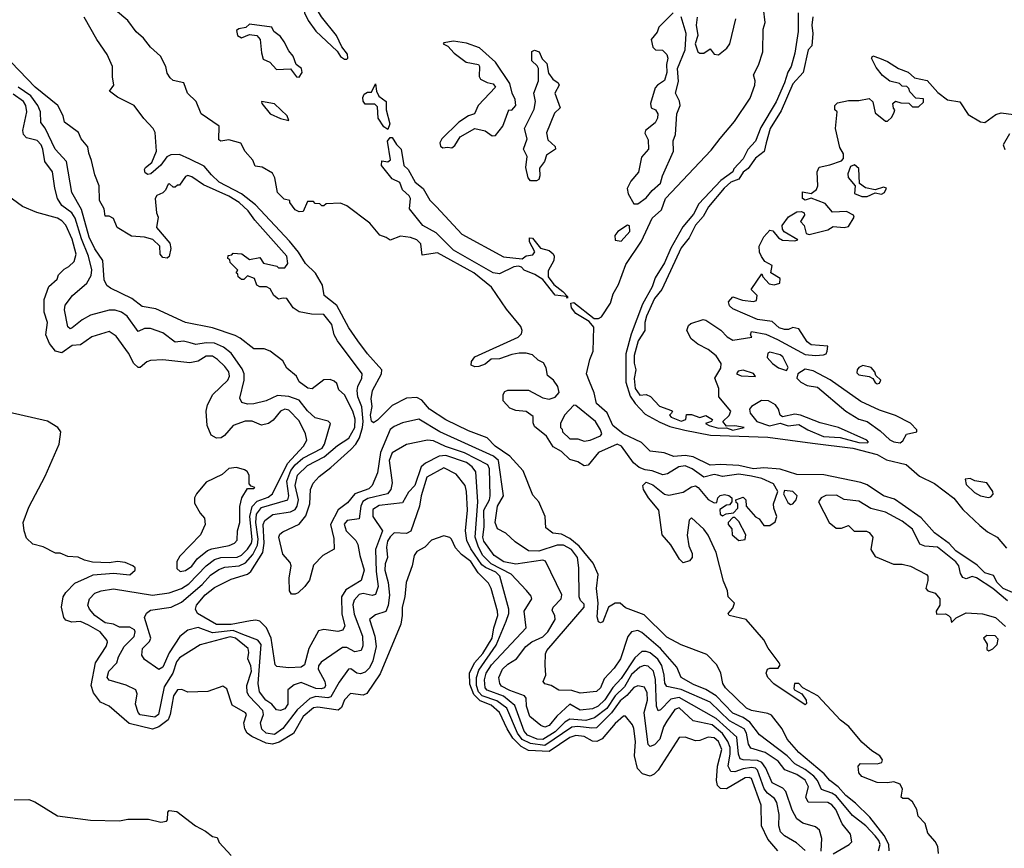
# Model space of a CAD drawing. Extents: x 2386423 to 2568864, y 578392 to 761999.
# Tile 236 of 256: x 2448911 to 2453680, y 703387 to 707402. Entities that reach past the tile are written whole.
import ezdxf

# ---------------------------------------------------------------- set-up
doc = ezdxf.new("R2010")
doc.units = 0

msp = doc.modelspace()

# ---------------------------------------------------------------- linework, layer by layer
at = {"layer": '0CON05XD'}
for points in [[(2450495, 707210), (2450500, 707215), (2450498.8, 707235), (2450470.8, 707270.8), (2450446, 707325), (2450373.3, 707415), (2450337.5, 707475), (2450315, 707492.5), (2450305, 707490), (2450293.9, 707466.1), (2450291.2, 707435), (2450307.7, 707397.7), (2450345, 707346.2), (2450449.2, 707249.2), (2450465, 707223.8), (2450485, 707210), (2450495, 707210)], [(2453361.7, 703361.7), (2453357.5, 703395), (2453345, 703420), (2453309.3, 703459.3), (2453297, 703507), (2453263, 703543), (2453256.7, 703575), (2453235, 703612.5), (2453215, 703627.5), (2453188.3, 703628.3), (2453180, 703635), (2453186.4, 703673.6), (2453175, 703696.7), (2453145, 703708.8), (2453115, 703703.8), (2453065, 703706.2), (2452990, 703735), (2452975, 703752.5), (2452972.5, 703785), (2452983, 703797), (2453065, 703796.2), (2453087.5, 703802.5), (2453090, 703815), (2453077.5, 703835), (2453038.5, 703858.5), (2452990.5, 703900.5), (2452927, 703977), (2452887.2, 704007.2), (2452777.1, 704125), (2452703.9, 704163.9), (2452685, 704186), (2452664.1, 704185.9), (2452660.7, 704160.7), (2452663.8, 704153.8), (2452700, 704135), (2452720, 704105), (2452721.7, 704088.3), (2452715, 704082.5), (2452564.4, 704184.4), (2452534.2, 704214.2), (2452526.2, 704235), (2452532.5, 704255), (2452545, 704260), (2452585, 704258.8), (2452594, 704275), (2452590, 704285), (2452536.1, 704356.1), (2452515, 704397.1), (2452430, 704495), (2452347.5, 704515), (2452342.5, 704525), (2452365, 704550), (2452372.5, 704575), (2452342.5, 704605), (2452340, 704635), (2452320.7, 704680.7), (2452285, 704820), (2452245, 704903.8), (2452225, 704932.5), (2452165, 704987.5), (2452153, 704977), (2452143.8, 704903.8), (2452152.5, 704852.5), (2452167.5, 704815), (2452167.5, 704795), (2452155, 704780), (2452125, 704770), (2452107, 704787), (2452065, 704857.5), (2452023.3, 704905), (2452007.5, 705025), (2451957.5, 705085), (2451932.5, 705125), (2451930, 705145), (2451945, 705160), (2451978.3, 705148.3), (2452035, 705102.5), (2452055, 705097.5), (2452125, 705112.5), (2452165, 705137.5), (2452185, 705142.5), (2452197.5, 705135), (2452245, 705077.5), (2452275, 705060), (2452288.3, 705061.7), (2452292.5, 705085), (2452304.1, 705095.9), (2452325, 705101.2), (2452345.9, 705095.9), (2452360, 705085), (2452360, 705065), (2452348.3, 705051.7), (2452335, 705050), (2452301.7, 705028.3), (2452303.3, 705005), (2452315, 704997.5), (2452333, 705007), (2452368.3, 705011.7), (2452390, 705035), (2452390, 705055), (2452381.7, 705061.7), (2452380, 705075), (2452415, 705087.5), (2452427.5, 705075), (2452430, 705045), (2452475, 704993.3), (2452493, 704983), (2452515, 704950), (2452545, 704950), (2452570.7, 704969.3), (2452578.8, 704995), (2452563.3, 705035), (2452562.5, 705055), (2452582.5, 705115), (2452562.4, 705152.4), (2452505, 705178.7), (2452455, 705190.2), (2452395, 705199.3), (2452315, 705189), (2452291.4, 705195), (2452275, 705198.3), (2452225, 705184.4), (2452167.8, 705225), (2452135, 705239.7), (2452104, 705235), (2452049.2, 705200.8), (2452025.7, 705195.7), (2451975, 705215.7), (2451940, 705220), (2451911.7, 705231.7), (2451884.2, 705254.2), (2451825.6, 705335), (2451805, 705344.2), (2451715, 705304), (2451665, 705242.5), (2451645, 705240), (2451615, 705260), (2451575, 705270), (2451535, 705310), (2451495, 705332.5), (2451463, 705383), (2451405, 705430), (2451398.3, 705448.3), (2451398.3, 705478.3), (2451365, 705503.3), (2451315, 705508), (2451285, 705520), (2451252.5, 705555), (2451252.5, 705585), (2451260.7, 705599.3), (2451275, 705606.7), (2451375, 705606.2), (2451445, 705569.4), (2451475, 705562.5), (2451505, 705571.9), (2451524.3, 705595), (2451518, 705625), (2451496, 705655), (2451468.1, 705678.1), (2451461.1, 705715), (2451448.3, 705738.3), (2451422.4, 705752.4), (2451395, 705777.5), (2451365, 705785.8), (2451330, 705785), (2451295, 705780), (2451235, 705758.6), (2451195, 705757.5), (2451165, 705732.9), (2451135, 705720.6), (2451115, 705719.2), (2451098, 705728), (2451099.2, 705745), (2451115, 705768.6), (2451325, 705863.1), (2451341.1, 705878.9), (2451345.5, 705895), (2451337.8, 705915), (2451269.4, 705999.4), (2451195.7, 706105), (2451110.8, 706175), (2450935, 706271.5), (2450860.7, 706260.7), (2450854.3, 706315), (2450835, 706334.2), (2450803.9, 706346.1), (2450755, 706352.5), (2450705, 706332.5), (2450687, 706347), (2450655, 706357.5), (2450607.5, 706415), (2450495, 706500), (2450465, 706512.5), (2450395, 706510), (2450385, 706500), (2450375, 706500), (2450365, 706510), (2450341.7, 706511.7), (2450335, 706520), (2450305, 706520), (2450285, 706472.5), (2450265, 706470), (2450245, 706480), (2450220, 706515), (2450220, 706525), (2450191.7, 706531.7), (2450160, 706565), (2450146.7, 706635), (2450135, 706657.5), (2450085, 706687.5), (2450051.7, 706691.7), (2450040.7, 706720.7), (2450002.7, 706762.7), (2449983, 706803), (2449925, 706820), (2449885, 706812.5), (2449875, 706820), (2449876.7, 706885), (2449790, 706945), (2449765.7, 707005.7), (2449723.8, 707045), (2449706.4, 707096.4), (2449655, 707106.7), (2449640.3, 707120.3), (2449625, 707142.5), (2449618.6, 707175), (2449592.9, 707225), (2449545, 707268.6), (2449511.7, 707311.7), (2449475, 707342.5), (2449435, 707398), (2449375, 707447.5)], [(2453730.9, 704620.9), (2453674.5, 704645), (2453645, 704674.4), (2453628.3, 704708.3), (2453585, 704722), (2453548.1, 704758.1), (2453445, 704827.5), (2453413.1, 704863.1), (2453342.5, 704915), (2453277.6, 704987.6), (2453185, 705052.9), (2453148.5, 705078.5), (2453095, 705094.5), (2453015, 705148), (2452985, 705159.2), (2452805.8, 705195.8), (2452675, 705198), (2452593.7, 705223.7), (2452515, 705230.9), (2452465, 705225.8), (2452395, 705241.5), (2452305, 705247.1), (2452255, 705242.5), (2452172.8, 705282.8), (2452135, 705289.4), (2452080, 705285), (2452032.7, 705302.7), (2451965, 705311.4), (2451923.1, 705353.1), (2451834, 705395), (2451784.3, 705435), (2451756.8, 705496.8), (2451705, 705542.5), (2451693.4, 705593.4), (2451671.7, 705648.3), (2451656.7, 705685), (2451672, 705755), (2451688.8, 705795), (2451691.7, 705911.7), (2451669.4, 705939.4), (2451605, 705977.5), (2451584, 706005), (2451581.2, 706028.8), (2451595, 706031.2), (2451694, 705954), (2451715, 705953.3), (2451728.8, 705961.2), (2451772.1, 706027.9), (2451785, 706072.5), (2451810.8, 706119.2), (2451846.7, 706215), (2451922.3, 706327.7), (2451975, 706440), (2452019.2, 706480.8), (2452038.8, 706535), (2452260.5, 706769.5), (2452304.4, 706825.6), (2452372.5, 706907.5), (2452449.2, 707020.8), (2452471.2, 707085), (2452473.8, 707105), (2452466, 707135), (2452489.4, 707180.6), (2452510, 707245), (2452512.9, 707355), (2452521.7, 707388.3), (2452514.4, 707455)], [(2452959.5, 703605), (2452912.6, 703642.6), (2452875.2, 703685.2), (2452834.5, 703715), (2452807.8, 703747.8), (2452685, 703850.9), (2452627.8, 703915), (2452604.2, 703965), (2452551.7, 704031.7), (2452535, 704040.6), (2452455, 704054.6), (2452431.4, 704065), (2452328.9, 704165), (2452317.5, 704185), (2452307.8, 704235), (2452287.5, 704275), (2452240, 704325), (2452115, 704372.9), (2452045, 704410.5), (2451935, 704518.2), (2451845, 704552.5), (2451820, 704575), (2451795, 704573.8), (2451763.8, 704555), (2451735, 704483.8), (2451725, 704478.8), (2451715, 704484), (2451708.6, 704508.6), (2451712.3, 704575), (2451705.5, 704645), (2451713.6, 704713.6), (2451689, 704769), (2451620.3, 704850.3), (2451575, 704887.7), (2451535, 704909.2), (2451494.1, 704914.1), (2451459.5, 704939.5), (2451455.8, 704995), (2451426.2, 705065), (2451397.3, 705097.3), (2451349.1, 705215), (2451285, 705286), (2451214.5, 705335), (2451175, 705375.4), (2451085, 705408.9), (2450975, 705462.5), (2450896.7, 705515), (2450858.7, 705558.7), (2450835, 705570.8), (2450785, 705568), (2450715, 705531.8), (2450645, 705461.2), (2450625, 705447.5), (2450615, 705456.2), (2450610.2, 705485), (2450617.9, 705527.9), (2450614.3, 705565), (2450620.6, 705605), (2450664.2, 705685), (2450666, 705705), (2450595, 705783.1), (2450549.1, 705845), (2450505, 705908.6), (2450446.5, 706016.5), (2450385.4, 706065.4), (2450378.2, 706115), (2450343.9, 706173.9), (2450295, 706220), (2450261.3, 706275), (2450218.5, 706328.5), (2450053.7, 706503.7), (2449985, 706557.8), (2449877.3, 706615), (2449839.5, 706649.5), (2449805, 706692.3), (2449735.8, 706725.8), (2449685, 706748.1), (2449642.8, 706747.2), (2449623.5, 706736.5), (2449595, 706697.1), (2449546.2, 706655), (2449531.4, 706651.4), (2449519.5, 706659.5), (2449516.2, 706675), (2449521.2, 706685), (2449550.7, 706709.3), (2449573.3, 706765), (2449567.5, 706855), (2449557.5, 706875), (2449512.2, 706922.2), (2449466, 706985), (2449385, 707025.8), (2449346.7, 707055), (2449367.5, 707085), (2449360, 707125), (2449360.8, 707175), (2449335, 707233.3), (2449285.6, 707305), (2449223.3, 707413.3)], [(2452681.2, 707435), (2452681.2, 707345), (2452665, 707240), (2452648, 707175), (2452632, 707148), (2452615.5, 707095), (2452575, 707003.8), (2452501.4, 706878.6), (2452475, 706813.3), (2452437.1, 706772.9), (2452415, 706727.5), (2452370.3, 706679.7), (2452365, 706664.2), (2452307.6, 706622.4), (2452200.8, 706509.2), (2452175, 706460), (2452122.3, 706397.7), (2452065.6, 706294.4), (2452035, 706223.3), (2451988.6, 706151.4), (2451975, 706106.7), (2451927.6, 706022.4), (2451872.5, 705877.5), (2451846.7, 705783.3), (2451846.4, 705645), (2451867.8, 705577.8), (2451892.2, 705542.2), (2451940.7, 705490.7), (2452011.4, 705451.4), (2452060.8, 705430.8), (2452132.1, 705412.1), (2452257.8, 705387.8), (2452535, 705378.8), (2452750.4, 705350.4), (2452946.7, 705325), (2453065, 705294.2), (2453109.4, 705269.4), (2453205, 705245.6), (2453269.1, 705189.1), (2453341.2, 705155), (2453435, 705084), (2453478.7, 705028.7), (2453560.7, 704950.7), (2453599.4, 704919.4), (2453646, 704895), (2453690.5, 704840.5)], [(2452076.2, 707435), (2452006.7, 707365), (2451998.3, 707341.7), (2451970, 707305), (2451978.3, 707268.3), (2451990, 707255), (2452025, 707253.3), (2452045, 707232.5), (2452050, 707215), (2452043.3, 707185), (2452045.9, 707145.9), (2452035, 707106.2), (2452000, 707085), (2451988.8, 707071.2), (2451966.7, 706995), (2451970, 706975), (2451990, 706965), (2452002.5, 706945), (2452000, 706925), (2451988.8, 706901.2), (2451942.5, 706865), (2451938.3, 706851.7), (2451955, 706820), (2451956.2, 706775), (2451922.5, 706735), (2451907.7, 706662.3), (2451871.2, 706618.8), (2451853, 706583), (2451858.3, 706558.3), (2451885, 706510), (2451905, 706510)], [(2452753.3, 707415), (2452748.2, 707375), (2452753.1, 707335), (2452747.5, 707275), (2452729.4, 707255), (2452706.5, 707145), (2452655, 707090.8), (2452599.3, 706960.7), (2452545.2, 706875), (2452527.1, 706805), (2452517.6, 706762.4), (2452475, 706730), (2452439.1, 706680.9), (2452415, 706662), (2452395, 706628.4), (2452355, 706613.7), (2452322.6, 706585), (2452248, 706495), (2452222, 706448), (2452185, 706405.8), (2452153.8, 706345), (2452115, 706295.9), (2452021, 706095), (2451985, 706050.7), (2451947.1, 705965), (2451939.1, 705935), (2451938.8, 705895), (2451905.9, 705845), (2451887, 705775), (2451887, 705737), (2451894.7, 705705), (2451886.9, 705663.1), (2451891.6, 705615), (2451915, 705581.8), (2451945, 705586), (2451966.1, 705576.1), (2452009.4, 705529.4), (2452068.3, 705508.3), (2452072.5, 705505), (2452067.5, 705495), (2452058.8, 705485), (2452066, 705475), (2452115, 705457.1), (2452137.1, 705465), (2452140.7, 705489.3), (2452165, 705489.2), (2452205, 705473.8), (2452235, 705483.3), (2452266.7, 705465), (2452262.5, 705455), (2452232.5, 705445), (2452250, 705435), (2452295, 705421.9), (2452335, 705423.8), (2452365, 705412.8), (2452420, 705425), (2452375, 705434.4), (2452335, 705432.5), (2452316.2, 705455), (2452346.8, 705483.2), (2452355.7, 705505), (2452297.5, 705575), (2452298, 705615), (2452278.8, 705665), (2452307.7, 705712.3), (2452308.8, 705735), (2452285, 705773.3), (2452245, 705804.3), (2452195, 705828.6), (2452164, 705855), (2452142, 705895), (2452150.3, 705919.7), (2452161.2, 705928.8), (2452221.7, 705948.3), (2452235, 705946), (2452307.3, 705897.3), (2452338.5, 705865), (2452365, 705848.7), (2452457, 705863), (2452450, 705875), (2452455, 705890), (2452525, 705878.6), (2452581.7, 705851.7), (2452715, 705778.8), (2452765, 705774), (2452805, 705777.5), (2452816.7, 705783.3), (2452822.5, 705795), (2452825, 705820), (2452745, 705826.2), (2452725, 705840), (2452685, 705903.3), (2452655, 705910), (2452635, 705900), (2452615, 705900), (2452589.3, 705909.3), (2452555, 705938.8), (2452485, 705948.6), (2452365, 706000), (2452348.8, 706015), (2452344, 706035), (2452365, 706058.8), (2452412.3, 706042.3), (2452465, 706036.7), (2452479.3, 706040.7), (2452482.5, 706065), (2452453.3, 706095), (2452505, 706170), (2452510, 706155), (2452541.7, 706121.7), (2452565, 706116.7), (2452592.5, 706125), (2452595, 706147.5), (2452550, 706175), (2452555, 706210), (2452520.7, 706230.7), (2452504.1, 706254.1), (2452493.8, 706275), (2452493.3, 706305), (2452515, 706350), (2452545, 706382.5), (2452558.3, 706378.3), (2452586.7, 706345), (2452605, 706334), (2452665, 706330), (2452680, 706335), (2452614.2, 706374.2), (2452605.9, 706385.9), (2452603.8, 706405), (2452635, 706446), (2452675, 706470), (2452698.3, 706471.7), (2452710, 706465), (2452712.5, 706455), (2452693, 706423), (2452710, 706405), (2452720, 706365), (2452735, 706360), (2452825, 706384), (2452850.7, 706399.3), (2452905, 706394), (2452925, 706400), (2452952.5, 706445), (2452950, 706455), (2452915, 706472), (2452848.3, 706468.3), (2452811.7, 706511.7), (2452745, 706537.5), (2452715, 706527.5), (2452702.5, 706535), (2452703.3, 706566.7), (2452745, 706560), (2452771.2, 706578.8), (2452776.1, 706596.1), (2452773.3, 706665), (2452783.6, 706686.4), (2452835, 706697.5), (2452891.7, 706718.3), (2452901.7, 706728.3), (2452901.7, 706751.7), (2452883, 706783), (2452862.5, 706875), (2452870, 706955), (2452860, 706965), (2452860, 706985), (2452871.7, 706998.3), (2452925, 707010), (2452975, 707010), (2453025, 707020), (2453043.6, 707003.6), (2453055, 706950), (2453105, 706910), (2453115, 706910), (2453135, 706930), (2453147, 706953), (2453150, 706965), (2453143, 706973), (2453140, 706995), (2453153, 707007), (2453178.3, 706998.3), (2453217, 706997), (2453235, 706980), (2453265, 706980), (2453288.3, 707001.7), (2453288.3, 707018.3), (2453251.7, 707021.7), (2453221.7, 707051.7), (2453218.3, 707068.3), (2453208.3, 707078.3), (2453185, 707080), (2453171.7, 707091.7), (2453125, 707103.3), (2453090.5, 707130.5), (2453059.3, 707169.3), (2453037.5, 707215), (2453043.3, 707226.7), (2453075.8, 707215.8), (2453115, 707198.8), (2453167.5, 707165), (2453215, 707146.7), (2453245, 707120), (2453306.1, 707106.1), (2453358.3, 707048.3), (2453405, 707013.3), (2453464.1, 707004.1), (2453505, 706942), (2453565, 706906.2), (2453585, 706903.8), (2453638.3, 706941.7), (2453665, 706950), (2453725, 706942)], [(2451905, 706510), (2451945, 706538), (2451975.3, 706574.7), (2452015, 706608.8), (2452024.4, 706645), (2452078.1, 706765), (2452076, 706815), (2452087.5, 706845), (2452094.4, 706945), (2452110.6, 706985), (2452107.3, 707007.3), (2452087.5, 707045), (2452102.1, 707102.1), (2452096.7, 707165), (2452133.8, 707255), (2452138.5, 707335), (2452115.6, 707415)], [(2452193.2, 707413.2), (2452187.1, 707375), (2452195.8, 707324.2), (2452182.5, 707285), (2452195, 707246.2), (2452205, 707240), (2452225, 707240), (2452255, 707260), (2452274.2, 707234.2), (2452295, 707231.2), (2452336.6, 707263.4), (2452351.2, 707285), (2452379.5, 707405)], [(2450265, 707123.3), (2450280, 707145), (2450276.7, 707165), (2450250, 707185), (2450236.2, 707225), (2450215, 707250), (2450192.5, 707295), (2450175, 707320), (2450142.5, 707345), (2450132.5, 707365), (2450025, 707380), (2450007, 707363), (2449973, 707357), (2449961.2, 707348.8), (2449966.7, 707325), (2449985, 707313.3), (2450025, 707330), (2450060, 707325), (2450076.2, 707306.2), (2450081.7, 707241.7), (2450090.7, 707210.7), (2450122.5, 707195), (2450155, 707160), (2450223.3, 707163.3), (2450252.5, 707125), (2450265, 707123.3)], [(2451005, 706780), (2451018.8, 706791.2), (2451045, 706833.8), (2451115, 706873.8), (2451165, 706863.3), (2451199.5, 706839.5), (2451215, 706841.2), (2451251.2, 706885), (2451280, 706965), (2451295, 706963.3), (2451314, 706986), (2451310.6, 707015), (2451296.1, 707046.1), (2451285, 707092), (2451215.5, 707195), (2451138.8, 707265), (2451075, 707288), (2451013.1, 707296.9), (2450965, 707290), (2450962.5, 707285), (2450985, 707273.3), (2451015, 707240), (2451073.3, 707195), (2451133.9, 707183.9), (2451138.8, 707175), (2451136.4, 707126.4), (2451143.6, 707113.6), (2451175, 707096.7), (2451205, 707090), (2451216.2, 707075), (2451131.4, 706985), (2451113.9, 706946.1), (2451085, 706935.6), (2451038.1, 706905), (2450956.2, 706825), (2450946.2, 706805), (2450949.3, 706789.3), (2450960.7, 706780.7), (2450983.6, 706783.6), (2451005, 706780)], [(2451415, 706620), (2451385, 706620), (2451373.8, 706635), (2451362, 706685), (2451368.3, 706738.3), (2451352, 706775), (2451368.8, 706825), (2451356.7, 706875), (2451402.7, 706967.3), (2451408.8, 707005), (2451401.2, 707045), (2451423.8, 707105), (2451423.3, 707165), (2451418, 707178), (2451391.7, 707201.7), (2451392.5, 707247.5), (2451405, 707253.3), (2451426.7, 707245), (2451442, 707212), (2451465, 707190), (2451471.7, 707141.7), (2451493.6, 707113.6), (2451520, 707095), (2451523.3, 707085), (2451503.3, 707045), (2451528.8, 706975), (2451501.7, 706948.3), (2451463, 706853), (2451469.3, 706819.3), (2451505, 706786.7), (2451505.8, 706775), (2451462.5, 706745), (2451453.3, 706715), (2451428.3, 706681.7), (2451431.2, 706645), (2451425, 706627.5), (2451415, 706620)], [(2453071.2, 703375), (2453078.4, 703405), (2453071.9, 703425), (2453055, 703446.4), (2453008.9, 703495), (2452945, 703545.3), (2452865, 703641.1), (2452845, 703654.3), (2452795, 703671.5), (2452774.8, 703715), (2452756.7, 703736.7), (2452715, 703769), (2452665, 703795.9), (2452628.7, 703835), (2452495, 703937.3), (2452447.5, 703997.5), (2452415, 704019.8), (2452365, 704041.6), (2452285, 704124.7), (2452235, 704156), (2452175, 704180.4), (2452115.7, 704215), (2452093.5, 704265), (2452014.1, 704355), (2451925, 704432.5), (2451905, 704442.5), (2451875, 704435.7), (2451856.9, 704413.1), (2451820.5, 704305), (2451790.4, 704259.6), (2451742.6, 704207.4), (2451724.4, 704165), (2451705, 704145.8), (2451625, 704138.6), (2451585, 704150.6), (2451523.1, 704153.1), (2451485, 704176.2), (2451453.9, 704183.9), (2451446.7, 704195), (2451460, 704225), (2451456.1, 704273.9), (2451458.3, 704328.3), (2451464.3, 704345), (2451645.8, 704555), (2451645, 704570), (2451626.7, 704586.7), (2451620.5, 704605), (2451619.5, 704745), (2451612.2, 704795), (2451584.6, 704835), (2451545, 704856), (2451515, 704855.2), (2451425, 704826.1), (2451375, 704828.2), (2451311.7, 704871.7), (2451265, 704914.2), (2451226, 704935), (2451214.5, 704965), (2451225.3, 705045), (2451253.8, 705095), (2451230, 705265), (2451206.4, 705286.4), (2450945.8, 705405), (2450845, 705466.2), (2450765, 705447.8), (2450725, 705431.1), (2450705, 705415.7), (2450659.2, 705305), (2450644.6, 705205.4), (2450618.9, 705145), (2450602.2, 705127.8), (2450535.2, 705104.8), (2450498.8, 705061.2), (2450453.1, 705026.9), (2450416.2, 704955), (2450432.9, 704887.1), (2450433.9, 704836.1), (2450380, 704805), (2450335, 704758), (2450314.2, 704685.8), (2450292.5, 704655), (2450260, 704625), (2450245, 704617.5), (2450228.3, 704618.3), (2450217.5, 704635), (2450216, 704695), (2450226.1, 704756.1), (2450220.7, 704770.7), (2450185, 704812.5), (2450165.8, 704895), (2450171.1, 704908.9), (2450185, 704920.8), (2450265, 704957.5), (2450297.3, 704997.3), (2450315.9, 705055), (2450320, 705125), (2450333.3, 705156.7), (2450361.4, 705188.6), (2450418.6, 705231.4), (2450515, 705319.6), (2450539.2, 705345), (2450556.4, 705375), (2450572.3, 705425), (2450574.8, 705455), (2450568.3, 705525), (2450549.2, 705575), (2450545.3, 705605), (2450548.7, 705625), (2450568.9, 705665), (2450569.6, 705685), (2450450, 705845), (2450433.8, 705875), (2450423.8, 705925), (2450385, 705972.5), (2450325, 705975.4), (2450265, 705986.8), (2450235.6, 706005), (2450205, 706050), (2450187, 706053), (2450165, 706047.5), (2450142.5, 706065), (2450125, 706097.5), (2450107, 706107), (2450075, 706107.5), (2450060, 706115), (2450048.3, 706148.3), (2450015, 706160), (2449997, 706143), (2449985, 706142.5), (2449970, 706155), (2449968.3, 706168.3), (2449960, 706175), (2449968.3, 706188.3), (2449930, 706225), (2449928.3, 706238.3), (2449920, 706245), (2449921.7, 706258.3), (2449938.3, 706261.7), (2449945, 706270), (2449987, 706267), (2450025, 706240), (2450075, 706250), (2450091.7, 706221.7), (2450157, 706207), (2450165, 706200), (2450195, 706200), (2450209.3, 706220.7), (2450205.6, 706255), (2450049.6, 706429.6), (2450017.5, 706475), (2449974.4, 706515), (2449925, 706546.2), (2449800.8, 706600.8), (2449745, 706640), (2449725, 706645.8), (2449715, 706642.5), (2449685, 706600), (2449675, 706600), (2449665, 706590), (2449655, 706590), (2449637, 706607), (2449630, 706605), (2449617.5, 706575), (2449605, 706562.5), (2449575, 706550), (2449567.5, 706535), (2449573.3, 706465), (2449581.2, 706445), (2449574.3, 706395), (2449638.3, 706318.3), (2449643, 706293), (2449636, 706254), (2449625, 706246.2), (2449605, 706250), (2449592, 706265), (2449590, 706305), (2449555.8, 706335.8), (2449515, 706347.1), (2449452.5, 706352.5), (2449384.1, 706394.1), (2449365, 706437.5), (2449345, 706450), (2449325, 706450), (2449320, 706485), (2449298, 706525), (2449296.1, 706596.1), (2449275, 706650), (2449259.4, 706719.4), (2449245.7, 706755), (2449242, 706785), (2449209.2, 706825), (2449196.2, 706855), (2449128.8, 706905), (2449122.5, 706935), (2449096.7, 706985), (2448985.5, 707075), (2448869.6, 707195)], [(2452850.5, 703359.5), (2452928, 703405), (2452941.2, 703418.8), (2452934.3, 703455), (2452894.5, 703504.5), (2452863.3, 703575), (2452845, 703597.5), (2452825, 703607.9), (2452730.8, 703610.8), (2452718.9, 703635), (2452732.3, 703685), (2452715, 703716.1), (2452675, 703744), (2452616.3, 703766.3), (2452585, 703809.1), (2452521.5, 703851.5), (2452451.7, 703871.7), (2452441.6, 703891.6), (2452432.1, 703945), (2452419.7, 703965), (2452349.2, 704005), (2452255, 704094.2), (2452115, 704156.1), (2452045, 704170.9), (2452036.2, 704186.2), (2452031.9, 704225), (2452021.8, 704271.8), (2452002.5, 704302.5), (2451965, 704333.3), (2451945, 704340.8), (2451925, 704339.5), (2451889.9, 704310.1), (2451825, 704209.6), (2451784.5, 704165.5), (2451745, 704106.8), (2451712.3, 704075), (2451685, 704062.9), (2451625, 704056.1), (2451575, 704084.5), (2451512.9, 704027.1), (2451475, 703981.1), (2451455, 703973.5), (2451435, 703981.4), (2451382.5, 704025), (2451366.1, 704075), (2451364, 704114), (2451356.5, 704125), (2451285, 704150.9), (2451245, 704172.7), (2451236.7, 704185), (2451232.2, 704215), (2451250, 704255), (2451275, 704279.5), (2451317.1, 704305), (2451362.2, 704365), (2451392.5, 704387.5), (2451445, 704411.8), (2451469.4, 704435), (2451504.6, 704495), (2451503.1, 704513.1), (2451489.5, 704540.5), (2451495.6, 704555), (2451534.5, 704595), (2451536.4, 704615), (2451458.1, 704778.1), (2451445, 704783.3), (2451315, 704763.3), (2451256, 704775), (2451209.2, 704805), (2451159.2, 704875), (2451153.9, 704895), (2451160.6, 704945), (2451158.8, 705025), (2451185.9, 705075), (2451189.1, 705095), (2451186.9, 705225), (2451178.5, 705245), (2451065, 705303), (2450973, 705333), (2450915, 705361.3), (2450886.4, 705363.6), (2450785, 705344), (2450715, 705302.9), (2450700, 705265), (2450715, 705157.5), (2450709.6, 705125), (2450692.7, 705105), (2450598.1, 705081.9), (2450573.2, 705066.8), (2450563.4, 705045), (2450555, 704982.9), (2450496.7, 704975), (2450482.1, 704957.9), (2450492.5, 704925), (2450538.6, 704878.6), (2450549.2, 704859.2), (2450558.5, 704805), (2450580.4, 704735), (2450565, 704684.2), (2450491.6, 704638.4), (2450470.4, 704605), (2450471.1, 704521.1), (2450485.6, 704465), (2450476.5, 704443.5), (2450452.9, 704437.1), (2450385, 704447.5), (2450359.2, 704440.8), (2450312, 704355), (2450291.4, 704275), (2450275, 704264.4), (2450215, 704260.4), (2450157.3, 704267.3), (2450148.8, 704275), (2450129.1, 704405), (2450107.1, 704455), (2450075, 704486.6), (2450055, 704492.5), (2450028.9, 704488.9), (2449935, 704471.9), (2449865, 704471.6), (2449772.5, 704525), (2449763.3, 704545), (2449768.2, 704565), (2449810, 704615), (2449855, 704649.6), (2449935, 704690), (2450014.3, 704715.7), (2450031.5, 704728.5), (2450089.3, 704820.7), (2450096.1, 704865), (2450091.1, 704955), (2450098.2, 704975), (2450136.5, 705003.5), (2450223.2, 705016.8), (2450245, 705029.1), (2450255.3, 705045), (2450261.4, 705075), (2450245.3, 705145), (2450256.6, 705195), (2450305, 705241.6), (2450386.4, 705283.6), (2450451.2, 705338.8), (2450505, 705374.7), (2450535.2, 705425), (2450536, 705466), (2450525.2, 705505.2), (2450485, 705584), (2450457.6, 705607.6), (2450448, 705638), (2450435, 705650.6), (2450415, 705657.8), (2450385, 705657.1), (2450327.7, 705612.3), (2450306.1, 705616.1), (2450265, 705646.7), (2450251.2, 705675), (2450205, 705713.8), (2450185, 705748.8), (2450125, 705796.2), (2450096.1, 705806.1), (2450045, 705806.7), (2449978.9, 705858.9), (2449955, 705871.1), (2449845, 705908.5), (2449715, 705934.3), (2449570.6, 706000.6), (2449505, 706011.1), (2449455, 706050.8), (2449350.6, 706100.6), (2449334.1, 706114.1), (2449321.1, 706141.1), (2449313.2, 706235), (2449275, 706291.5), (2449248, 706348), (2449211.2, 706481.2), (2449164.4, 706565), (2449138.2, 706715), (2449083.6, 706773.6), (2449035.3, 706875.3), (2449013.1, 706903.1), (2449011.5, 706955), (2448999.6, 706985), (2448965, 707032.7), (2448904.2, 707074.2)], [(2450695, 706870), (2450675, 706882.5), (2450646.7, 706925), (2450645, 706980), (2450631.7, 706991.7), (2450585, 706992.5), (2450575, 707007.5), (2450573.3, 707025), (2450579.5, 707040.5), (2450595, 707050), (2450615, 707050), (2450635, 707090), (2450640, 707055), (2450651.2, 707031.2), (2450686, 707005), (2450686, 706965), (2450703.3, 706896.7), (2450695, 706870)], [(2449022.9, 706775), (2449015, 706795.6), (2448996.5, 706816.5), (2448945, 706829.6), (2448929.1, 706845), (2448926.9, 706865), (2448945.8, 706955), (2448940.6, 706985), (2448930, 707005), (2448880.1, 707040.1)], [(2450215, 706913.3), (2450206.7, 706935), (2450145, 706994), (2450082.5, 707005), (2450083.3, 706995), (2450125, 706946.2), (2450175, 706922), (2450215, 706913.3)], [(2451565, 706052.5), (2451560, 706060), (2451505, 706066.2), (2451445, 706142.5), (2451407, 706167), (2451355, 706187.5), (2451341.7, 706201.7), (2451326.7, 706206.7), (2451305, 706203.3), (2451235, 706170), (2451205, 706175.8), (2451012, 706285), (2450928.8, 706368.8), (2450864.2, 706405), (2450799.4, 706485), (2450803.8, 706535), (2450798.3, 706548.3), (2450765, 706577.5), (2450753, 706613), (2450715, 706631.2), (2450664, 706695), (2450665, 706717.5), (2450695, 706712.5), (2450707, 706723), (2450693, 706813), (2450705, 706830), (2450715, 706830), (2450736.2, 706796.2), (2450758.8, 706775), (2450772.5, 706695), (2450793.3, 706675), (2450826.7, 706615), (2450865, 706583.8), (2450897.5, 706527.5), (2450929.2, 706495), (2451052.4, 706362.4), (2451255, 706253.3), (2451345, 706242.5), (2451365, 706257.5), (2451397, 706263), (2451407, 706277), (2451380, 706325), (2451380, 706345), (2451395, 706342.5), (2451433.8, 706293.8), (2451475, 706283.3), (2451495, 706267.5), (2451500, 706255), (2451497.5, 706235), (2451471.2, 706185), (2451470, 706155), (2451498.8, 706118.8), (2451542.5, 706085), (2451565, 706060), (2451565, 706052.5)], [(2453705, 706849.2), (2453674.5, 706795), (2453683.3, 706773.3)], [(2452792.7, 703372.7), (2452796.4, 703435), (2452784.5, 703474.5), (2452765, 703491.4), (2452705, 703508.1), (2452675, 703529.2), (2452652.3, 703572.3), (2452622.3, 703662.3), (2452607.3, 703677.3), (2452555, 703703.8), (2452525.6, 703775.6), (2452505, 703802.9), (2452485, 703812.5), (2452414.8, 703814.8), (2452400.9, 703820.9), (2452392.4, 703842.4), (2452384.6, 703925), (2452285, 704015.7), (2452105, 704116.9), (2452065, 704109.2), (2452015, 704057.1), (2452003.5, 704053.5), (2451994.7, 704074.7), (2451990, 704205), (2451980.3, 704245), (2451955, 704269.7), (2451935, 704272.2), (2451915, 704264.6), (2451875, 704228.6), (2451840.7, 704169.3), (2451794.7, 704125.3), (2451755, 704064.2), (2451695, 704019.5), (2451653.6, 704006.4), (2451575, 704013.1), (2451551.8, 703998.2), (2451505, 703950.8), (2451445, 703914.4), (2451416.9, 703915), (2451370.8, 703935), (2451353.8, 703955), (2451308.9, 704078.9), (2451255, 704123.4), (2451175, 704153.2), (2451166.2, 704165), (2451162.6, 704202.6), (2451170.8, 704235), (2451196.7, 704275), (2451364.4, 704455), (2451354.5, 704535), (2451392.2, 704595), (2451388.2, 704608.2), (2451365.3, 704635.3), (2451291.8, 704715), (2451194.7, 704765), (2451155, 704805.9), (2451133.5, 704845), (2451117.2, 704895), (2451130, 705065), (2451120.6, 705210.6), (2451102.5, 705235), (2451075, 705255.8), (2450975, 705290.7), (2450943.3, 705286.7), (2450876.7, 705253.3), (2450855, 705235.4), (2450824.3, 705145), (2450795, 705112), (2450765, 705060), (2450652.6, 705047.4), (2450621.6, 705028.4), (2450621.2, 704995), (2450668.1, 704925), (2450634.1, 704835), (2450638.4, 704728.4), (2450646.9, 704655), (2450635, 704615.7), (2450618.9, 704611.1), (2450575, 704621.8), (2450555, 704616), (2450531.7, 704588.3), (2450524.3, 704565.7), (2450531.7, 704521.7), (2450572, 704415), (2450572.6, 704367.4), (2450565.5, 704345), (2450535, 704338.8), (2450495, 704359.6), (2450475, 704359.1), (2450372.1, 704287.9), (2450358.4, 704271.6), (2450357.5, 704255), (2450389.3, 704195), (2450392.3, 704175), (2450386.9, 704165), (2450371.3, 704158.7), (2450345, 704161.1), (2450275, 704190.6), (2450241.1, 704178.9), (2450210, 704155), (2450210, 704085), (2450195, 704061.9), (2450175, 704054.3), (2450155, 704058), (2450132.2, 704085), (2450103.1, 704105), (2450073.3, 704145), (2450065.9, 704185), (2450081.3, 704375), (2450065, 704394.5), (2449992.2, 704422.2), (2449945, 704441.5), (2449845, 704431), (2449775, 704456.4), (2449725, 704444.3), (2449687.4, 704412.6), (2449635.7, 704334.3), (2449605, 704264.3), (2449585, 704253.8), (2449515, 704301.4), (2449502.1, 704322.1), (2449506.2, 704355), (2449540.7, 704389.3), (2449546.5, 704405), (2449516, 704505), (2449525, 704526.2), (2449545, 704540.6), (2449645, 704554.7), (2449695, 704578.8), (2449794.6, 704665), (2449835, 704709.6), (2449875, 704737.5), (2449905, 704748.6), (2449975, 704755.7), (2450005, 704770.5), (2450039.9, 704810.1), (2450062.4, 704855), (2450065.7, 704885), (2450055.4, 704965.4), (2450058.5, 705005), (2450082.8, 705037.2), (2450209.5, 705075), (2450215.3, 705095), (2450205.5, 705165), (2450225, 705217.3), (2450245.1, 705244.9), (2450282.5, 705277.5), (2450376, 705325), (2450387.6, 705345), (2450417.1, 705445), (2450405.5, 705455.5), (2450341.9, 705471.9), (2450305, 705506.5), (2450265, 705557.7), (2450215, 705575.9), (2450160, 705580), (2450105, 705554.4), (2450045, 705540.6), (2450015, 705539.2), (2449987.5, 705547.5), (2449978, 705568), (2449997.9, 705655), (2449998.5, 705685), (2449989.1, 705709.1), (2449935.2, 705785.2), (2449898.9, 705815), (2449855, 705834.2), (2449815, 705836.5), (2449765, 705828.2), (2449736.4, 705836.4), (2449705, 705843.4), (2449665, 705839.6), (2449605, 705884.6), (2449545, 705905.4), (2449515.4, 705904.6), (2449485, 705891.2), (2449431.5, 705965), (2449405, 705983.9), (2449374.2, 705994.2), (2449345, 705993.4), (2449255, 705970), (2449213.3, 705946.7), (2449165, 705908), (2449155, 705904), (2449145, 705913.3), (2449128.2, 705995), (2449132.1, 706017.9), (2449166.7, 706065), (2449236.2, 706125), (2449257.7, 706162.3), (2449260.1, 706190.1), (2449245.2, 706255), (2449210.5, 706340.5), (2449179.9, 706439.9), (2449163.2, 706465), (2449115, 706501.1), (2449094.7, 706535), (2449080.9, 706585), (2449070.8, 706665), (2449032.4, 706715), (2449022.9, 706775)], [(2453015, 706544.4), (2453055, 706562.5), (2453085, 706556.7), (2453100, 706565), (2453110, 706585), (2453095, 706590), (2453055, 706577.5), (2453007.5, 706587.5), (2452978.3, 706608.3), (2452975, 706680), (2452955, 706697.5), (2452935, 706690), (2452922.5, 706655), (2452923, 706637), (2452957, 706597), (2452955, 706560), (2452990, 706545), (2453015, 706544.4)], [(2452715, 703376.2), (2452673.1, 703413.1), (2452615, 703447.9), (2452595.9, 703465.9), (2452587.5, 703495), (2452588.9, 703551.1), (2452578.5, 703608.5), (2452567.5, 703627.5), (2452533.2, 703653.2), (2452516.4, 703675), (2452485, 703765.9), (2452474.5, 703774.5), (2452455, 703777.9), (2452415, 703771.7), (2452375, 703756.7), (2452355, 703758.5), (2452342.5, 703785), (2452353, 703845), (2452351.9, 703875), (2452341.5, 703905), (2452315, 703943.7), (2452265, 703984.2), (2452173.8, 704003.8), (2452105, 704067.1), (2452085, 704058.9), (2452045, 704002.7), (2452029.5, 703975), (2452011.5, 703915), (2451985, 703888.6), (2451965, 703880), (2451955, 703890), (2451944.7, 703965.3), (2451935.8, 704045), (2451951.2, 704105), (2451950.7, 704140.7), (2451936.7, 704166.7), (2451905, 704174.1), (2451885, 704166.1), (2451852.4, 704127.6), (2451819.1, 704100.9), (2451777.6, 704042.4), (2451705, 703970.8), (2451681.7, 703968.3), (2451615, 703977.5), (2451585, 703973.7), (2451455, 703884.3), (2451384.7, 703894.7), (2451345, 703913.8), (2451321.6, 703945), (2451270.5, 704065), (2451221.8, 704101.8), (2451151.5, 704125), (2451134, 704145), (2451124.1, 704175.9), (2451124.2, 704215), (2451135, 704250), (2451219.1, 704370.9), (2451268, 704488), (2451280, 704525), (2451280, 704545), (2451236.7, 704705), (2451216.9, 704725), (2451166.9, 704746.9), (2451150.3, 704760.3), (2451097, 704837), (2451077.6, 704877.6), (2451070, 704925), (2451079.6, 705025), (2451075.3, 705115.3), (2451068.5, 705145), (2451025, 705199.4), (2450965, 705230), (2450882.5, 705185), (2450855, 705094), (2450847.5, 705045), (2450805, 704923.8), (2450785, 704911.4), (2450725, 704914.5), (2450705, 704896.2), (2450693.4, 704875), (2450687.9, 704845), (2450692, 704795), (2450681.2, 704765), (2450679.8, 704735), (2450695.2, 704675), (2450702.6, 704612.6), (2450696.5, 704563.5), (2450685.3, 704534.7), (2450635, 704518.5), (2450605.6, 704495), (2450631.4, 704415), (2450637.5, 704365), (2450622, 704295), (2450605, 704261.2), (2450585, 704240.8), (2450561.5, 704231.5), (2450544.5, 704234.5), (2450515, 704257.1), (2450503.8, 704255), (2450458.5, 704191.5), (2450418.9, 704121.1), (2450403.6, 704116.4), (2450345, 704122.1), (2450317.3, 704112.7), (2450255, 704057.8), (2450185, 703966.9), (2450145, 703938.4), (2450105, 703944.3), (2450083.9, 703963.9), (2450077.9, 703995), (2450091.3, 704035), (2450089.4, 704055), (2450023.4, 704123.4), (2450012.3, 704142.3), (2450011.9, 704175), (2450033.8, 704245), (2450031, 704271), (2450016, 704305), (2450021.6, 704335), (2450018.2, 704355), (2449955.9, 704405), (2449931.2, 704411.2), (2449785, 704373.3), (2449685, 704308.8), (2449670.4, 704289.6), (2449652.9, 704235), (2449611.2, 704168.8), (2449583.6, 704035), (2449565, 704022.8), (2449495, 704033.8), (2449484.6, 704045), (2449471.4, 704085), (2449480, 704135), (2449473.8, 704155), (2449427.6, 704177.6), (2449345, 704202), (2449334.4, 704215), (2449343.8, 704245), (2449382.5, 704285), (2449390, 704315), (2449417.9, 704365), (2449465, 704413.1), (2449470.7, 704435), (2449466.9, 704445), (2449445, 704457.5), (2449395, 704457.5), (2449365, 704472.5), (2449325, 704478.5), (2449275, 704514.5), (2449250, 704545), (2449241.9, 704565), (2449248.6, 704595), (2449275, 704622.2), (2449305.4, 704634.6), (2449366.2, 704643.8), (2449555, 704612.7), (2449635, 704624.2), (2449695, 704645.7), (2449731.2, 704668.8), (2449814.7, 704755), (2449855, 704786.8), (2449885, 704795.7), (2449965, 704797.1), (2449985, 704807.8), (2450015, 704836.6), (2450033.6, 704865), (2450037.4, 704882.6), (2450025.7, 704994.3), (2450037.7, 705042.3), (2450062.1, 705067.9), (2450115, 705088.5), (2450135.8, 705105), (2450208.6, 705251.4), (2450285.4, 705335), (2450301.9, 705365), (2450295.6, 705395), (2450265, 705458.1), (2450215, 705510.4), (2450195, 705514.5), (2450175, 705505.4), (2450139.5, 705460.5), (2450115.6, 705444.4), (2450082.3, 705437.7), (2450036.9, 705456.9), (2450003, 705457), (2449945.6, 705435), (2449903.6, 705386.4), (2449886.7, 705375), (2449864.6, 705374.6), (2449839.2, 705389.2), (2449820, 705435), (2449813.9, 705505), (2449820.8, 705535), (2449846.4, 705585), (2449919.5, 705655), (2449928.2, 705675), (2449923.8, 705695), (2449905, 705720.5), (2449870, 705755), (2449845, 705770.5), (2449815, 705771.1), (2449775, 705747.8), (2449735, 705739.2), (2449604.1, 705754.1), (2449545, 705750), (2449526.8, 705743.2), (2449495, 705716.7), (2449485, 705716.2), (2449464, 705735), (2449438.6, 705785), (2449377.9, 705867.9), (2449345, 705890), (2449260, 705865), (2449205, 705826.1), (2449165, 705823.5), (2449115, 705787.1), (2449085.3, 705795.3), (2449055, 705832.5), (2449038.1, 705875), (2449045.7, 705935), (2449030, 705985), (2449030, 706045), (2449051.7, 706108.3), (2449092.5, 706145), (2449100, 706165), (2449127, 706193), (2449150, 706205), (2449175, 706230), (2449184, 706265), (2449165, 706338.8), (2449135, 706405.8), (2449115, 706427.5), (2449095, 706440), (2448995, 706467.5), (2448925, 706496.7), (2448785, 706597.5)], [(2451825, 706328.8), (2451865.6, 706375), (2451865, 706402.5), (2451855, 706406.7), (2451807.5, 706375), (2451794.1, 706355.9), (2451795, 706332.5), (2451825, 706328.8)], [(2452625, 705701.9), (2452633.9, 705716.1), (2452607.6, 705767.6), (2452595, 705778), (2452545, 705790), (2452535, 705786.2), (2452531.9, 705765), (2452557.1, 705735), (2452586.2, 705715), (2452625, 705701.9)], [(2453065, 705637.5), (2453075, 705640), (2453082.5, 705655), (2453057, 705677), (2453053.3, 705695), (2453035, 705716), (2452994.1, 705725.9), (2452975, 705716.7), (2452966.7, 705705), (2452965, 705690), (2452975, 705680), (2453025, 705673.3), (2453043.3, 705663.3), (2453055, 705643.8), (2453065, 705637.5)], [(2452475, 705672.5), (2452465, 705686.7), (2452415, 705703.3), (2452391.7, 705698.3), (2452383.3, 705685), (2452405, 705676.7), (2452475, 705672.5)], [(2453175, 705352), (2453189.2, 705360.8), (2453205.9, 705394.1), (2453255.8, 705404.2), (2453256, 705415), (2453225, 705446), (2453153, 705483), (2453075, 705509.4), (2452985, 705552), (2452837, 705657), (2452755, 705700), (2452715, 705708.8), (2452679.2, 705685), (2452675.7, 705665), (2452695, 705645.6), (2452725, 705628.9), (2452775, 705620.8), (2452912.5, 705505), (2452975.4, 705465.4), (2453015, 705454.5), (2453079.4, 705409.4), (2453125, 705366.2), (2453145, 705356.2), (2453175, 705352)], [(2451645, 705360), (2451675, 705364.4), (2451723.8, 705385), (2451730, 705395), (2451725, 705413.8), (2451699.4, 705455), (2451605, 705532), (2451595, 705533.8), (2451550, 705485), (2451530, 705445), (2451530, 705425), (2451538.3, 705418.3), (2451540, 705405), (2451575, 705370), (2451615, 705370), (2451645, 705360)], [(2453015, 705350.9), (2453022.5, 705355), (2453014, 705365), (2452876.2, 705425), (2452787.8, 705447.8), (2452692.5, 705485), (2452665, 705490), (2452605, 705476.7), (2452593.8, 705485), (2452585.8, 705515), (2452572, 705535), (2452537.5, 705555), (2452504.2, 705555.8), (2452455, 705526.7), (2452446.2, 705515), (2452448.8, 705495), (2452481.2, 705455), (2452542.9, 705432.9), (2452595, 705446.7), (2452633.4, 705433.4), (2452685, 705440.8), (2452728, 705415), (2452805, 705382.6), (2452885, 705376.5), (2452975, 705353.7), (2453015, 705350.9)], [(2449240.4, 704699.6), (2449267.9, 704712.1), (2449365, 704720), (2449445, 704712.5), (2449470, 704735), (2449470, 704745), (2449460, 704755), (2449421.7, 704771.7), (2449385, 704776.7), (2449345, 704770), (2449263.6, 704773.6), (2449225, 704782.5), (2449195, 704797.5), (2449145, 704800), (2449107, 704817), (2449085, 704817.5), (2449025, 704847.5), (2448975, 704860), (2448945, 704890), (2448932.5, 704925), (2448927.5, 704965), (2448955, 705040), (2449035, 705190), (2449102.5, 705345), (2449110, 705405), (2449096.4, 705426.4), (2449046.4, 705456.4), (2448855, 705500)], [(2449688.3, 704728.3), (2449715, 704733.3), (2449745, 704754.4), (2449770.6, 704789.4), (2449820.9, 704829.1), (2449841.7, 704838.3), (2449926.4, 704853.6), (2449951.2, 704865), (2449965, 704880), (2449965.8, 704925), (2449977.5, 704965), (2449977.1, 705042.9), (2449986.7, 705085), (2450015, 705130), (2450045, 705130), (2450050, 705135), (2450031.7, 705141.7), (2450023, 705153), (2450022.5, 705195), (2450013, 705213), (2450000.7, 705220.7), (2449961.7, 705231.7), (2449925, 705226.2), (2449892.3, 705197.7), (2449815, 705160), (2449767.5, 705105), (2449757.5, 705085), (2449758.3, 705058.3), (2449785, 705010), (2449807, 704987), (2449810, 704955), (2449787.5, 704905), (2449687, 704803), (2449673, 704777), (2449671.7, 704741.7), (2449688.3, 704728.3)], [(2453603.3, 705086.7), (2453615, 705090), (2453626.7, 705103.3), (2453623.8, 705115), (2453595, 705158.1), (2453537.7, 705167.7), (2453515, 705178), (2453490, 705175), (2453495, 705148.8), (2453535, 705110), (2453565, 705093.8), (2453603.3, 705086.7)], [(2452645, 705053.3), (2452655, 705056.2), (2452671.2, 705075), (2452676, 705095), (2452655, 705115.6), (2452615, 705120), (2452610, 705105), (2452631.7, 705061.7), (2452645, 705053.3)], [(2453696.2, 704586.2), (2453625, 704645.9), (2453545, 704697.4), (2453525, 704702.9), (2453495, 704693.1), (2453479.5, 704699.5), (2453467.5, 704717.5), (2453459.7, 704755), (2453445.8, 704775), (2453356.7, 704845), (2453295, 704850), (2453270.2, 704860.2), (2453235, 704933.3), (2453185, 704972.2), (2453105.3, 705015.3), (2453033.2, 705033.2), (2452975, 705068.5), (2452905, 705076.9), (2452867.2, 705097.2), (2452815, 705096.9), (2452793.8, 705085), (2452780, 705065), (2452832.5, 704965), (2452865, 704937.5), (2452891.7, 704938.3), (2452925, 704950), (2452953, 704923), (2453013, 704923), (2453025, 704917.5), (2453042.5, 704895), (2453033.3, 704835), (2453055, 704800), (2453143.9, 704763.9), (2453185, 704763.3), (2453225, 704753.3), (2453303, 704713), (2453310, 704705), (2453310, 704685), (2453300, 704645), (2453310, 704635), (2453345, 704622.5), (2453367.5, 704595), (2453367.5, 704565), (2453350, 704535), (2453351.7, 704521.7), (2453395, 704522.5), (2453410, 704515), (2453420, 704505), (2453425, 704480), (2453446.7, 704503.3), (2453495, 704527.5), (2453575, 704523.3), (2453637.5, 704505), (2453685, 704460.8)], [(2452395, 704877.5), (2452425, 704882.5), (2452428, 704905), (2452395, 704970), (2452375, 704990), (2452365, 704990), (2452342.5, 704965), (2452343.3, 704955), (2452360, 704935), (2452361.2, 704905), (2452395, 704877.5)], [(2452583.5, 703375), (2452535, 703431.4), (2452504.2, 703495.8), (2452502.5, 703595), (2452455, 703724.4), (2452445, 703730.4), (2452425, 703728), (2452335, 703675.4), (2452306.2, 703676.2), (2452290.7, 703690.7), (2452285.4, 703715.4), (2452291.3, 703785), (2452312.2, 703865), (2452295, 703904.4), (2452275, 703921.2), (2452245, 703924.5), (2452205, 703908.9), (2452185, 703907.8), (2452135, 703925.8), (2452105, 703923.3), (2452003.8, 703765), (2451984.3, 703745.7), (2451964.1, 703735.9), (2451928.3, 703748.3), (2451903.9, 703773.9), (2451889.1, 703835), (2451893.1, 703905), (2451885, 703967.5), (2451878.6, 703985), (2451845, 704027.5), (2451835, 704026.7), (2451795, 703990.8), (2451732.3, 703917.7), (2451706.1, 703903.9), (2451685, 703906.4), (2451645, 703928.5), (2451605, 703933.2), (2451575, 703923.3), (2451475, 703856), (2451375, 703861.1), (2451340, 703880), (2451299.9, 703919.9), (2451271.6, 703965), (2451235.4, 704045.4), (2451195, 704080.9), (2451140.8, 704100.8), (2451111.6, 704131.6), (2451091.6, 704181.6), (2451090.2, 704235), (2451113.9, 704285), (2451155, 704330.6), (2451199.8, 704405), (2451207.5, 704455), (2451226.3, 704515), (2451225.3, 704535), (2451194.6, 704645), (2451181.9, 704671.9), (2451131.4, 704721.4), (2451096.1, 704776.1), (2451050.3, 704810.3), (2451022.3, 704842.3), (2451003.3, 704885), (2450995, 704893.3), (2450965, 704900), (2450905, 704880), (2450874.1, 704845.9), (2450835, 704824), (2450821.4, 704805), (2450812.9, 704755), (2450783.3, 704675), (2450776.5, 704605), (2450763.1, 704555), (2450764.5, 704515), (2450756.6, 704473.4), (2450657.9, 704232.1), (2450592.9, 704137.1), (2450575, 704129.5), (2450513.1, 704136.9), (2450485, 704105.8), (2450470.3, 704069.7), (2450453.4, 704056.6), (2450355, 704070.5), (2450335, 704066.9), (2450283.9, 704025), (2450237.7, 703942.3), (2450168.4, 703901.6), (2450135, 703891.9), (2450105, 703896.3), (2450035, 703928.5), (2450013.3, 703945), (2450002.5, 703965), (2449997.5, 703995), (2450009.2, 704035), (2450005, 704043.3), (2449940, 704080), (2449915, 704160), (2449895, 704172.5), (2449823, 704147), (2449725, 704142.5), (2449696.2, 704156.2), (2449675, 704154), (2449656.5, 704125), (2449640.7, 704035), (2449630.3, 704009.7), (2449585, 703975.3), (2449555, 703963.3), (2449442.2, 703992.2), (2449345, 704075.5), (2449303.3, 704095), (2449269.5, 704139.5), (2449257.7, 704175), (2449278.2, 704285), (2449330, 704365), (2449337.1, 704385), (2449334.3, 704394.3), (2449300.4, 704435), (2449245, 704468), (2449205, 704485.3), (2449163.1, 704483.1), (2449135, 704492), (2449125.8, 704505), (2449113.1, 704555), (2449121.9, 704605), (2449134.5, 704625.5), (2449178.9, 704671.1), (2449240.4, 704699.6)], [(2453605, 704343.3), (2453625, 704353.8), (2453645.6, 704375), (2453649.7, 704399.7), (2453635, 704416.2), (2453595, 704417.5), (2453580, 704405), (2453596.4, 704376.4), (2453595, 704350), (2453605, 704343.3)], [(2448885, 703620.8), (2448955, 703623.3), (2448985, 703611.2), (2449095, 703543.3), (2449255, 703523.3), (2449395, 703520), (2449435, 703527.5), (2449535, 703527.5), (2449595, 703513.3), (2449621.7, 703518.3), (2449627.5, 703525), (2449628.3, 703561.7), (2449635, 703570), (2449672.5, 703565), (2449763.3, 703495), (2449810.5, 703470.5), (2449845, 703443.3), (2449868.3, 703438.3), (2449877.5, 703415), (2449935, 703351.2)], [(2453122.5, 703375), (2453121, 703405), (2453098.4, 703448.4), (2453028, 703538), (2452959.5, 703605)]]:
    msp.add_lwpolyline(points, dxfattribs=at)

doc.saveas('drawing.dxf')
